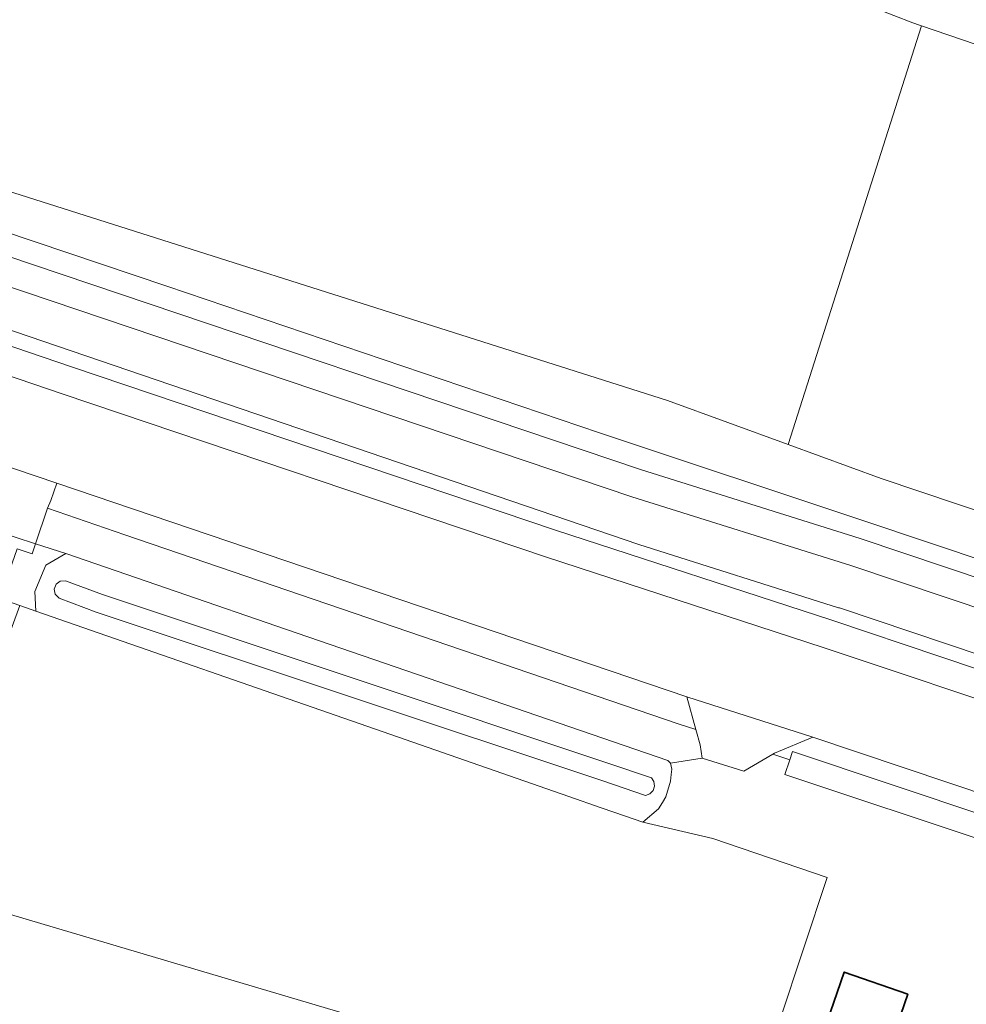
# Model space of a CAD drawing. Header units: metres. Extents: x 33225 to 36661, y 376385 to 377815.
# Tile 10 of 49: x 34478 to 34544, y 377108 to 377177. Entities that reach past the tile are written whole.
import ezdxf

# ---------------------------------------------------------------- set-up
doc = ezdxf.new("R2010")
doc.units = ezdxf.units.M
for name, color, linetype, lineweight in [('B-WE-GR-BOUWLAND-GV', 252, 'Continuous', 13), ('B-WE-GR-GRAS-GV', 252, 'Continuous', 13), ('B-WE-OG-BEBOUWING-GV', 7, 'Continuous', 35), ('B-WE-OG-TERREIN_ERF-GV', 252, 'Continuous', 18), ('B-WE-OG-WATER-GV', 252, 'Continuous', 18), ('B-WE-OG-WATER_SLOOT-GV', 252, 'Continuous', 18), ('B-WE-OG-WEG-GV', 252, 'Continuous', 18), ('B-WE-VH-ONVERHARD-GV', 252, 'Continuous', 18), ('B-WE-VH-VERHARDING_ASFALT-GV', 252, 'Continuous', 18), ('B-WE-VH-VERHARDING_BETONSTRAATSTEEN-GV', 252, 'Continuous', 18), ('B-WE-VH-VERHARDING_TEGEL-GV', 252, 'Continuous', 18)]:
    doc.layers.add(name, color=color, linetype=linetype, lineweight=lineweight)

msp = doc.modelspace()

# ---------------------------------------------------------------- linework, layer by layer
at = {"layer": 'B-WE-GR-BOUWLAND-GV'}
msp.add_lwpolyline([(34528.014, 377096.939), (34534.653, 377116.981), (34526.621, 377119.702), (34521.711, 377120.849), (34520.499, 377121.275), (34518.782, 377121.868), (34516.515, 377122.655), (34502.952, 377127.392), (34479.109, 377135.673), (34477.986, 377136.064), (34470.752, 377116.314), (34501.485, 377107.204)], dxfattribs=at)
at = {"layer": 'B-WE-GR-GRAS-GV'}
msp.add_lwpolyline([(34351.554, 377207.998), (34438.682, 377177.796), (34438.62, 377177.614), (34456.59, 377171.55), (34459.667, 377170.496), (34463.148, 377169.304), (34465.73, 377168.42), (34466.24, 377168.39), (34468.06, 377168.05), (34523.44, 377150.44), (34531.907, 377147.356), (34541.277, 377176.737), (34541.12, 377176.79), (34540.66, 377176.96), (34537.997, 377177.993), (34517.83, 377184.4), (34494.15, 377192.27), (34469.5, 377200.23), (34427.832, 377214.118)], dxfattribs=at)
at = {"layer": 'B-WE-OG-BEBOUWING-GV'}
msp.add_lwpolyline([(34540.321, 377108.789), (34535.849, 377110.337), (34533.4, 377103.263), (34531.417, 377103.95), (34529.074, 377097.183), (34539.077, 377093.72), (34541.42, 377100.486), (34537.872, 377101.715)], close=True, dxfattribs=at)
at = {"layer": 'B-WE-OG-TERREIN_ERF-GV'}
for points in [[(34566.14, 377168.26), (34541.277, 377176.737), (34531.907, 377147.356), (34538.43, 377144.98), (34647.755, 377108.222)], [(34501.485, 377107.204), (34470.752, 377116.314), (34477.986, 377136.064), (34476.576, 377136.554), (34472.811, 377137.865), (34468.913, 377139.221), (34454.884, 377143.783), (34453.53, 377144.223), (34449.998, 377145.371), (34446.415, 377146.536), (34442.08, 377147.95), (34439.17, 377148.21), (34438.857, 377148.308), (34433.385, 377150.028), (34427.252, 377131.362), (34393.179, 377143.021), (34385.276, 377119.831), (34412.742, 377110.115), (34409.244, 377098.584)], [(34546.24, 377119.349), (34531.68, 377124.21), (34532.025, 377125.239), (34530.839, 377125.619), (34528.81, 377124.44), (34525.88, 377125.35), (34523.65, 377124.99), (34523.74, 377124.57), (34523.71, 377124.19), (34523.66, 377123.72), (34523.33, 377122.64), (34523.09, 377122.24), (34522.814, 377121.787), (34521.711, 377120.849), (34526.621, 377119.702), (34534.653, 377116.981), (34528.014, 377096.939), (34585.801, 377076.984)]]:
    msp.add_lwpolyline(points, dxfattribs=at)
msp.add_lwpolyline([(34539.077, 377093.72), (34529.074, 377097.183), (34531.417, 377103.95), (34533.4, 377103.263), (34535.849, 377110.337), (34540.321, 377108.789), (34537.872, 377101.715), (34541.42, 377100.486)], close=True, dxfattribs=at)
at = {"layer": 'B-WE-OG-WATER-GV'}
for points in [[(34427.832, 377214.118), (34469.5, 377200.23), (34494.15, 377192.27), (34517.83, 377184.4), (34537.997, 377177.993), (34540.66, 377176.96), (34541.12, 377176.79), (34541.277, 377176.737), (34566.14, 377168.26)], [(34647.755, 377108.222), (34538.43, 377144.98), (34531.907, 377147.356), (34523.44, 377150.44), (34468.06, 377168.05), (34466.24, 377168.39), (34465.73, 377168.42), (34465.28, 377168.31), (34465.09, 377167.9), (34464.98, 377167.45), (34464.95, 377166.94), (34464.95, 377166.58), (34465.07, 377166.29), (34488.31, 377158.48), (34518.66, 377148.17), (34537.3, 377141.97), (34617.285, 377115.16)]]:
    msp.add_lwpolyline(points, dxfattribs=at)
msp.add_lwpolyline([(34483.789, 377136.827), (34481.199, 377137.8), (34480.829, 377137.775), (34480.532, 377137.553), (34480.402, 377137.207), (34480.48, 377136.845), (34480.741, 377136.582), (34483.353, 377135.599), (34518.911, 377123.744), (34521.895, 377122.736), (34522.205, 377122.838), (34522.436, 377123.068), (34522.54, 377123.377), (34522.495, 377123.7), (34522.311, 377123.969), (34519.325, 377124.978)], close=True, dxfattribs=at)
at = {"layer": 'B-WE-OG-WATER_SLOOT-GV'}
for points in [[(34523.66, 377123.72), (34523.71, 377124.19), (34523.74, 377124.57), (34523.65, 377124.99), (34523.46, 377125.19), (34496.705, 377134.385), (34481.211, 377139.712), (34479.826, 377138.888), (34479.054, 377137.034), (34479.109, 377135.673), (34502.952, 377127.392), (34516.515, 377122.655), (34518.782, 377121.868), (34520.499, 377121.275), (34521.711, 377120.849), (34522.814, 377121.787), (34523.09, 377122.24), (34523.33, 377122.64)], [(34521.895, 377122.736), (34518.911, 377123.744), (34483.353, 377135.599), (34480.741, 377136.582), (34480.48, 377136.845), (34480.402, 377137.207), (34480.532, 377137.553), (34480.829, 377137.775), (34481.199, 377137.8), (34483.789, 377136.827), (34519.325, 377124.978), (34522.311, 377123.969), (34522.495, 377123.7), (34522.54, 377123.377), (34522.436, 377123.068), (34522.205, 377122.838)]]:
    msp.add_lwpolyline(points, close=True, dxfattribs=at)
at = {"layer": 'B-WE-OG-WEG-GV'}
for points in [[(34537.3, 377141.97), (34518.66, 377148.17), (34488.31, 377158.48), (34465.07, 377166.29), (34462.704, 377167.195), (34462.425, 377165.527), (34478.958, 377159.975), (34521.538, 377145.598), (34536.957, 377140.766), (34621.434, 377112.395), (34621.863, 377113.626), (34617.285, 377115.16)], [(34536.957, 377140.766), (34521.538, 377145.598), (34478.958, 377159.975), (34462.425, 377165.527), (34462.382, 377165.27), (34462.09, 377163.53), (34478.32, 377158.08), (34520.94, 377143.69), (34536.32, 377138.87), (34616.092, 377112.08), (34616.232, 377112.033), (34620.776, 377110.507), (34621.434, 377112.395)], [(34476.65, 377155.63), (34459.97, 377161.22), (34459.712, 377160.265), (34481.612, 377152.814), (34515.58, 377141.351), (34534.98, 377135.021), (34550.282, 377129.895), (34550.6, 377130.827), (34535.509, 377135.887), (34535.448, 377135.904), (34521.44, 377140.35)], [(34481.612, 377152.814), (34459.712, 377160.265), (34459.448, 377159.286), (34459.19, 377158.33), (34480.97, 377150.92), (34514.96, 377139.45), (34534.36, 377133.12), (34549.637, 377128.002), (34549.955, 377128.934), (34550.282, 377129.895), (34534.98, 377135.021), (34515.58, 377141.351)], [(34480.591, 377144.654), (34480.157, 377143.435), (34479.927, 377142.882), (34485.359, 377141.012), (34524.188, 377127.75), (34525.432, 377127.352), (34524.798, 377129.655)], [(34485.359, 377141.012), (34479.927, 377142.882), (34479.093, 377140.4), (34481.211, 377139.712), (34496.705, 377134.385), (34523.46, 377125.19), (34523.65, 377124.99), (34525.88, 377125.35), (34525.73, 377126.27), (34525.432, 377127.352), (34524.188, 377127.75)]]:
    msp.add_lwpolyline(points, close=True, dxfattribs=at)
at = {"layer": 'B-WE-VH-ONVERHARD-GV'}
msp.add_lwpolyline([(34479.826, 377138.888), (34481.211, 377139.712), (34479.093, 377140.4), (34478.856, 377139.696), (34477.808, 377140.031), (34476.576, 377136.554), (34477.986, 377136.064), (34479.109, 377135.673), (34479.054, 377137.034)], close=True, dxfattribs=at)
at = {"layer": 'B-WE-VH-VERHARDING_ASFALT-GV'}
for points in [[(34616.092, 377112.08), (34536.32, 377138.87), (34520.94, 377143.69), (34478.32, 377158.08), (34462.09, 377163.53), (34457.989, 377164.907), (34431.18, 377173.91), (34374.79, 377192.87), (34323.91, 377209.93), (34275.08, 377226.27), (34225.58, 377242.92)], [(34549.637, 377128.002), (34534.36, 377133.12), (34514.96, 377139.45), (34480.97, 377150.92), (34459.19, 377158.33), (34459.448, 377159.286), (34459.712, 377160.265), (34459.97, 377161.22), (34456.46, 377162.39), (34456.092, 377161.494), (34455.698, 377160.536), (34455.33, 377159.64), (34446.53, 377162.63), (34406.08, 377176.21), (34363.92, 377190.33), (34317.14, 377206.02), (34271.85, 377221.26), (34230.04, 377235.29)], [(34240.26, 377234.82), (34285.28, 377219.66), (34334.55, 377203.3), (34379.04, 377188.24), (34423.22, 377173.52), (34456.46, 377162.39), (34459.97, 377161.22), (34476.65, 377155.63), (34521.44, 377140.35), (34535.448, 377135.904), (34535.509, 377135.887), (34550.6, 377130.827)], [(34259.59, 377218.71), (34300.77, 377204.91), (34351.42, 377187.87), (34361.51, 377184.49), (34372.85, 377180.68), (34412.58, 377167.38), (34449.05, 377155.12), (34460.57, 377150.83), (34462.36, 377150.741), (34473.388, 377147.113), (34474.147, 377146.86), (34474.835, 377146.591), (34480.591, 377144.654), (34524.798, 377129.655), (34533.634, 377126.824), (34546.403, 377122.533)]]:
    msp.add_lwpolyline(points, dxfattribs=at)
at = {"layer": 'B-WE-VH-VERHARDING_BETONSTRAATSTEEN-GV'}
for points in [[(34474.835, 377146.591), (34474.423, 377145.362), (34474.224, 377144.789), (34473.348, 377142.264), (34479.093, 377140.4), (34479.927, 377142.882), (34480.157, 377143.435), (34480.591, 377144.654)], [(34477.808, 377140.031), (34478.856, 377139.696), (34479.093, 377140.4), (34473.348, 377142.264), (34473.151, 377141.698), (34474.041, 377141.371), (34472.811, 377137.865), (34476.576, 377136.554)], [(34524.798, 377129.655), (34525.432, 377127.352), (34525.73, 377126.27), (34525.88, 377125.35), (34528.81, 377124.44), (34530.839, 377125.619), (34530.96, 377125.69), (34533.634, 377126.824)], [(34533.634, 377126.824), (34530.96, 377125.69), (34530.839, 377125.619), (34532.025, 377125.239), (34532.219, 377125.817), (34545.993, 377121.214), (34546.403, 377122.533)]]:
    msp.add_lwpolyline(points, close=True, dxfattribs=at)
at = {"layer": 'B-WE-VH-VERHARDING_TEGEL-GV'}
msp.add_lwpolyline([(34545.993, 377121.214), (34532.219, 377125.817), (34532.025, 377125.239), (34531.68, 377124.21), (34546.24, 377119.349)], dxfattribs=at)

doc.saveas('drawing.dxf')
